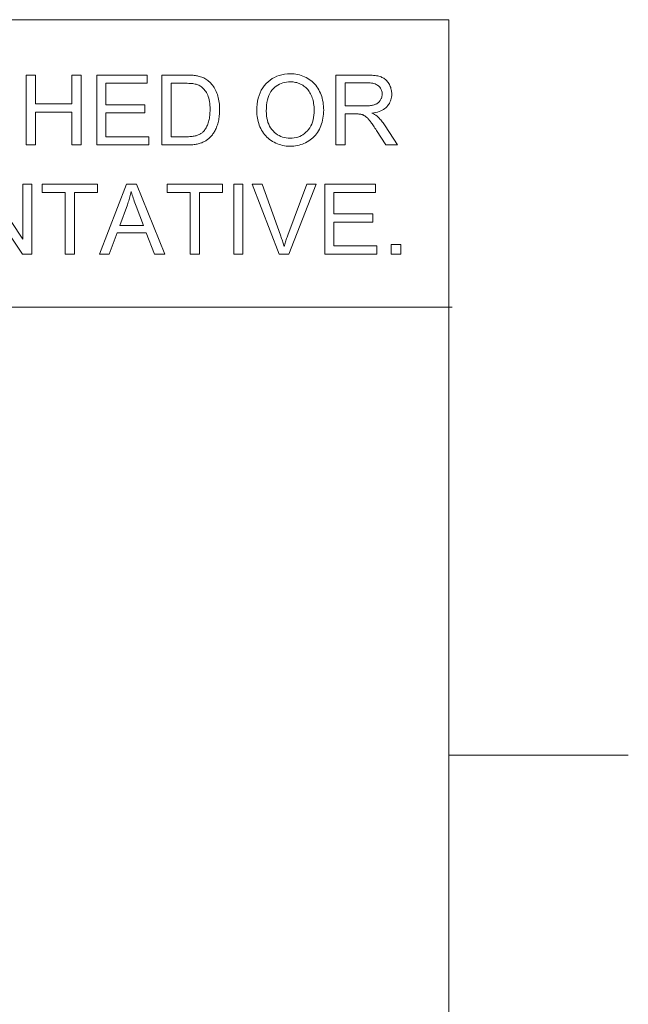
# Model space of a CAD drawing. Extents: x 1 to 211, y 3 to 294.
# Tile 31 of 31: x 194 to 211, y 261 to 289. Entities that reach past the tile are written whole.
import ezdxf

# ---------------------------------------------------------------- set-up
doc = ezdxf.new("R2010")
doc.units = 0

msp = doc.modelspace()

# ---------------------------------------------------------------- linework, layer by layer
at = {"color": 7, "lineweight": 13}
for p, q in [((5.716785, 288.883942), (205.716782, 288.883942)), ((205.716782, 288.883942), (205.716782, 7.883948)), ((205.810394, 280.871765), (5.716785, 280.871765))]:
    msp.add_line(p, q, dxfattribs=at)
at = {"color": 7, "lineweight": 13, "ltscale": 0.125}
msp.add_line((210.716782, 268.383942), (205.716782, 268.383942), dxfattribs=at)
at = {"color": 7, "lineweight": 13}
for points in [[(193.944519, 285.390808), (193.944519, 287.34082), (194.202576, 287.34082), (194.202576, 286.54007), (195.216156, 286.54007), (195.216156, 287.34082), (195.474213, 287.34082), (195.474213, 285.390808), (195.216156, 285.390808), (195.216156, 286.309937), (194.202576, 286.309937), (194.202576, 285.390808)], [(195.909149, 285.390808), (195.909149, 287.34082), (197.319122, 287.34082), (197.319122, 287.110687), (196.167206, 287.110687), (196.167206, 286.513458), (197.245972, 286.513458), (197.245972, 286.284668), (196.167206, 286.284668), (196.167206, 285.620911), (197.364349, 285.620911), (197.364349, 285.390808)], [(197.720825, 285.390808), (197.720825, 287.34082), (198.392548, 287.34082), (198.436951, 287.340515), (198.479218, 287.339691), (198.519318, 287.338287), (198.557281, 287.336334), (198.593079, 287.333832), (198.626709, 287.33075), (198.658173, 287.327118), (198.687531, 287.322937), (198.714691, 287.318176), (198.739716, 287.312866), (198.772736, 287.304535), (198.804779, 287.294952), (198.835846, 287.284119), (198.865906, 287.272003), (198.89502, 287.258667), (198.923126, 287.24408), (198.950226, 287.228241), (198.976379, 287.211151), (199.001526, 287.19281), (199.025696, 287.173218), (199.055786, 287.146423), (199.08432, 287.118164), (199.111267, 287.08847), (199.136688, 287.057312), (199.160553, 287.024719), (199.182861, 286.990692), (199.203583, 286.9552), (199.222778, 286.918243), (199.240417, 286.879852), (199.25647, 286.839996), (199.270996, 286.798859), (199.284027, 286.756561), (199.295502, 286.713104), (199.30542, 286.668457), (199.313843, 286.622681), (199.32074, 286.575745), (199.32608, 286.527679), (199.329926, 286.478424), (199.332184, 286.428009), (199.332977, 286.376434), (199.332458, 286.33252), (199.330902, 286.289612), (199.328278, 286.247711), (199.324677, 286.206818), (199.320007, 286.166962), (199.31427, 286.128082), (199.307556, 286.09024), (199.299774, 286.053375), (199.290955, 286.017548), (199.281097, 285.982727), (199.270416, 285.949005), (199.259155, 285.916443), (199.247345, 285.885101), (199.234924, 285.854919), (199.221893, 285.825928), (199.208313, 285.798126), (199.194122, 285.771515), (199.179352, 285.746063), (199.164032, 285.721802), (199.148071, 285.69873), (199.131683, 285.676727), (199.115021, 285.655701), (199.098022, 285.63562), (199.080719, 285.616486), (199.06311, 285.598297), (199.045197, 285.581085), (199.026978, 285.56485), (199.008484, 285.549561), (198.989655, 285.535217), (198.97049, 285.52182), (198.950806, 285.509247), (198.930328, 285.497284), (198.909058, 285.485931), (198.886963, 285.47522), (198.864075, 285.465118), (198.840424, 285.455658), (198.815918, 285.446838), (198.790649, 285.438599), (198.764587, 285.43103), (198.737732, 285.424072), (198.710052, 285.417755), (198.68158, 285.412079), (198.652252, 285.407104), (198.622162, 285.402771), (198.591248, 285.399109), (198.559509, 285.396118), (198.526978, 285.393799), (198.493622, 285.392151), (198.459442, 285.391144), (198.424469, 285.390808)], [(197.978882, 285.620911), (198.395203, 285.620911), (198.432953, 285.621277), (198.469025, 285.622375), (198.503448, 285.624146), (198.536194, 285.626678), (198.567291, 285.629913), (198.596741, 285.63385), (198.624481, 285.638519), (198.650604, 285.643921), (198.675049, 285.650024), (198.697815, 285.65683), (198.71933, 285.664307), (198.739929, 285.672363), (198.759644, 285.68103), (198.778473, 285.690247), (198.796417, 285.700073), (198.813446, 285.71048), (198.82962, 285.721466), (198.844879, 285.733032), (198.859253, 285.745178), (198.872742, 285.757935), (198.890686, 285.776917), (198.907806, 285.79718), (198.924164, 285.818695), (198.939667, 285.841461), (198.954376, 285.865509), (198.968262, 285.890808), (198.981354, 285.917389), (198.993622, 285.945221), (199.005096, 285.974304), (199.015717, 286.004669), (199.025452, 286.036316), (199.034149, 286.069305), (199.04184, 286.103577), (199.048492, 286.139191), (199.054138, 286.176086), (199.058746, 286.214325), (199.062317, 286.253876), (199.06488, 286.294739), (199.066406, 286.336945), (199.066925, 286.380432), (199.065948, 286.440216), (199.062927, 286.497162), (199.057892, 286.551239), (199.050873, 286.602509), (199.04184, 286.65097), (199.030762, 286.696564), (199.017731, 286.739319), (199.002686, 286.779266), (198.985596, 286.816376), (198.966522, 286.850647), (198.945984, 286.882416), (198.924622, 286.912018), (198.902374, 286.939453), (198.879272, 286.964722), (198.855286, 286.987823), (198.830444, 287.008759), (198.804718, 287.027496), (198.778168, 287.044098), (198.750732, 287.058533), (198.722443, 287.070801), (198.700409, 287.078369), (198.675873, 287.085144), (198.648804, 287.091125), (198.619202, 287.096313), (198.587097, 287.100708), (198.552429, 287.104309), (198.515259, 287.107086), (198.475555, 287.1091), (198.433319, 287.110291), (198.38855, 287.110687), (197.978882, 287.110687)], [(200.366486, 286.340546), (200.36908, 286.435516), (200.376923, 286.526306), (200.389954, 286.612854), (200.408203, 286.695221), (200.431671, 286.773346), (200.460358, 286.847229), (200.494263, 286.916931), (200.533356, 286.982422), (200.577667, 287.043671), (200.627197, 287.100708), (200.680878, 287.152893), (200.737549, 287.199585), (200.797272, 287.240814), (200.860046, 287.27652), (200.925812, 287.306732), (200.994629, 287.331451), (201.066498, 287.350677), (201.141388, 287.36441), (201.219299, 287.37265), (201.300262, 287.375397), (201.353729, 287.374115), (201.406128, 287.370239), (201.457489, 287.36377), (201.507751, 287.354736), (201.556976, 287.34314), (201.605133, 287.328949), (201.652222, 287.312164), (201.698242, 287.292816), (201.743195, 287.270874), (201.787079, 287.246368), (201.829437, 287.219543), (201.86969, 287.190674), (201.907898, 287.15979), (201.944061, 287.126862), (201.978149, 287.091919), (202.010162, 287.054901), (202.0401, 287.015869), (202.068024, 286.974792), (202.093872, 286.931702), (202.117645, 286.886566), (202.139252, 286.839783), (202.158569, 286.791779), (202.175629, 286.742523), (202.19043, 286.692047), (202.202942, 286.64032), (202.213165, 286.587372), (202.22113, 286.533173), (202.226807, 286.477722), (202.230225, 286.421051), (202.231354, 286.363159), (202.230164, 286.304443), (202.226593, 286.247009), (202.220612, 286.190796), (202.212189, 286.135864), (202.201447, 286.082153), (202.188263, 286.029694), (202.172699, 285.978516), (202.154755, 285.928558), (202.134399, 285.879852), (202.111664, 285.832428), (202.0867, 285.786743), (202.059784, 285.743317), (202.030853, 285.702179), (201.999908, 285.66333), (201.96701, 285.62674), (201.932068, 285.592438), (201.895172, 285.560394), (201.856262, 285.53064), (201.815369, 285.503143), (201.772461, 285.477936), (201.72821, 285.455048), (201.683289, 285.434601), (201.637665, 285.416534), (201.591339, 285.400879), (201.544342, 285.387634), (201.496643, 285.376801), (201.448273, 285.368378), (201.39917, 285.362366), (201.349396, 285.358765), (201.29892, 285.357544), (201.244446, 285.358887), (201.191132, 285.362885), (201.139008, 285.369537), (201.088013, 285.378845), (201.038208, 285.390808), (200.989594, 285.405426), (200.942139, 285.422729), (200.895844, 285.442688), (200.850739, 285.465302), (200.806763, 285.49057), (200.764465, 285.518158), (200.724243, 285.547668), (200.686157, 285.579132), (200.650116, 285.612518), (200.616241, 285.647858), (200.584442, 285.68515), (200.554718, 285.724365), (200.52713, 285.765533), (200.501617, 285.808655), (200.478241, 285.853699), (200.457001, 285.899994), (200.438019, 285.946808), (200.421234, 285.994171), (200.406708, 286.042053), (200.39444, 286.090454), (200.384369, 286.139404), (200.376556, 286.188904), (200.370972, 286.238922), (200.367615, 286.289459)], [(200.632538, 286.336548), (200.634399, 286.267548), (200.640106, 286.201538), (200.649597, 286.138519), (200.662842, 286.078491), (200.679901, 286.021454), (200.700745, 285.967438), (200.725403, 285.916382), (200.753845, 285.868347), (200.786041, 285.823273), (200.822083, 285.781219), (200.860931, 285.742676), (200.901764, 285.708191), (200.944489, 285.677765), (200.989136, 285.651398), (201.035736, 285.629059), (201.084229, 285.610809), (201.134705, 285.596619), (201.187073, 285.586487), (201.241364, 285.580383), (201.297607, 285.578369), (201.354828, 285.580414), (201.410004, 285.586548), (201.463104, 285.596802), (201.51413, 285.611145), (201.563141, 285.629578), (201.610046, 285.6521), (201.654907, 285.678741), (201.697693, 285.709473), (201.738434, 285.744293), (201.77713, 285.783203), (201.812897, 285.825897), (201.844879, 285.872009), (201.873108, 285.921539), (201.897583, 285.974518), (201.918274, 286.030945), (201.935211, 286.09079), (201.948395, 286.154053), (201.957825, 286.220764), (201.96344, 286.290894), (201.965332, 286.364471), (201.964508, 286.411499), (201.962097, 286.457306), (201.958099, 286.501892), (201.952454, 286.545258), (201.945221, 286.587433), (201.936371, 286.628418), (201.925903, 286.668152), (201.913818, 286.706696), (201.900146, 286.744019), (201.884857, 286.780151), (201.868011, 286.81488), (201.849701, 286.847992), (201.829865, 286.879517), (201.808563, 286.909454), (201.785767, 286.937775), (201.761475, 286.964508), (201.735687, 286.989655), (201.708435, 287.013184), (201.679657, 287.035126), (201.649414, 287.055481), (201.618073, 287.074066), (201.585938, 287.090698), (201.55304, 287.105347), (201.519379, 287.118073), (201.484985, 287.128815), (201.449829, 287.137604), (201.41391, 287.14447), (201.377228, 287.149353), (201.339783, 287.152283), (201.301575, 287.153259), (201.247559, 287.151367), (201.195038, 287.145721), (201.144073, 287.136322), (201.094635, 287.123138), (201.046692, 287.106201), (201.000305, 287.08551), (200.955444, 287.061035), (200.91214, 287.032806), (200.870331, 287.000793), (200.830048, 286.965027), (200.792511, 286.924866), (200.758942, 286.879669), (200.729309, 286.829437), (200.703613, 286.774139), (200.681915, 286.713806), (200.664124, 286.648438), (200.650299, 286.578033), (200.640411, 286.502563), (200.634491, 286.422089)], [(202.567902, 285.390808), (202.567902, 287.34082), (203.432495, 287.34082), (203.483398, 287.340271), (203.531769, 287.338715), (203.577667, 287.33609), (203.621063, 287.332397), (203.661926, 287.327667), (203.700317, 287.321899), (203.736206, 287.315063), (203.769592, 287.30719), (203.800476, 287.298248), (203.828888, 287.288269), (203.855469, 287.276947), (203.880951, 287.264038), (203.905365, 287.249512), (203.928711, 287.233368), (203.950928, 287.215607), (203.972046, 287.196259), (203.992096, 287.175262), (204.011047, 287.15271), (204.028931, 287.12851), (204.045685, 287.102722), (204.061096, 287.075836), (204.07489, 287.048401), (204.087067, 287.020386), (204.097626, 286.991821), (204.106537, 286.962708), (204.113831, 286.933044), (204.119537, 286.902802), (204.123596, 286.872009), (204.126007, 286.840668), (204.126831, 286.808746), (204.125488, 286.767914), (204.121429, 286.728363), (204.114746, 286.690125), (204.105347, 286.653168), (204.093231, 286.617554), (204.078461, 286.583221), (204.061005, 286.550171), (204.040833, 286.518463), (204.018005, 286.488037), (203.992493, 286.458923), (203.964142, 286.431488), (203.932892, 286.406128), (203.898712, 286.382874), (203.861572, 286.361664), (203.821564, 286.342529), (203.778595, 286.32547), (203.732697, 286.310486), (203.683899, 286.297607), (203.632141, 286.286774), (203.577484, 286.278015), (203.597473, 286.268188), (203.616455, 286.258392), (203.634491, 286.248596), (203.65155, 286.238861), (203.667603, 286.229126), (203.682648, 286.219452), (203.696747, 286.209778), (203.709839, 286.200134), (203.721954, 286.190521), (203.733093, 286.180908), (203.755585, 286.159637), (203.777863, 286.137329), (203.799866, 286.113983), (203.821655, 286.08963), (203.84317, 286.064209), (203.864471, 286.03775), (203.885529, 286.010254), (203.906342, 285.98172), (203.92691, 285.952148), (203.947266, 285.921539), (204.286438, 285.390808), (203.961884, 285.390808), (203.703827, 285.796509), (203.68161, 285.83078), (203.660217, 285.863434), (203.639587, 285.89444), (203.619781, 285.923767), (203.600739, 285.951477), (203.58252, 285.977509), (203.565094, 286.001892), (203.548492, 286.024658), (203.532654, 286.045746), (203.517609, 286.065186), (203.503143, 286.083252), (203.488953, 286.100189), (203.475098, 286.116028), (203.461548, 286.130737), (203.448273, 286.144348), (203.435333, 286.15683), (203.422699, 286.168182), (203.410339, 286.178406), (203.398315, 286.187531), (203.386597, 286.195557), (203.375, 286.202759), (203.363373, 286.209534), (203.351715, 286.215851), (203.339996, 286.221741), (203.328247, 286.227142), (203.316467, 286.232086), (203.304596, 286.236603), (203.292755, 286.240662), (203.280823, 286.244263), (203.26889, 286.247437), (203.259552, 286.249207), (203.249084, 286.250763), (203.237518, 286.252167), (203.224823, 286.253387), (203.211029, 286.254395), (203.196106, 286.255249), (203.180054, 286.25589), (203.162872, 286.256378), (203.144623, 286.256653), (203.125214, 286.256744), (202.825928, 286.256744), (202.825928, 285.390808)], [(202.825928, 286.480194), (203.380615, 286.480194), (203.415222, 286.48056), (203.448273, 286.481659), (203.479828, 286.48349), (203.509796, 286.486053), (203.538239, 286.489349), (203.565125, 286.493378), (203.590485, 286.498138), (203.614319, 286.503601), (203.636566, 286.509827), (203.657288, 286.516785), (203.676758, 286.524536), (203.695282, 286.533173), (203.71283, 286.542664), (203.729431, 286.55307), (203.745087, 286.564331), (203.759766, 286.576477), (203.773499, 286.589508), (203.786255, 286.603394), (203.798065, 286.618164), (203.808929, 286.63382), (203.818787, 286.650055), (203.827606, 286.666595), (203.835388, 286.68338), (203.842102, 286.700439), (203.847839, 286.717804), (203.852509, 286.735443), (203.85611, 286.753326), (203.858734, 286.771545), (203.860291, 286.790009), (203.860809, 286.808746), (203.859802, 286.835938), (203.856781, 286.862122), (203.851746, 286.887329), (203.844727, 286.91153), (203.835693, 286.934784), (203.824646, 286.957031), (203.811584, 286.978302), (203.796539, 286.998596), (203.779449, 287.017883), (203.760376, 287.036194), (203.739136, 287.053131), (203.715546, 287.068298), (203.689636, 287.081665), (203.661407, 287.093231), (203.630859, 287.103058), (203.597961, 287.111053), (203.562744, 287.11731), (203.525208, 287.121765), (203.485321, 287.12442), (203.443115, 287.125336), (202.825928, 287.125336)], [(192.566498, 282.347412), (192.566498, 284.297424), (192.831207, 284.297424), (193.855408, 282.766418), (193.855408, 284.297424), (194.102814, 284.297424), (194.102814, 282.347412), (193.838104, 282.347412), (192.813904, 283.87973), (192.813904, 282.347412)], [(195.032593, 282.347412), (195.032593, 284.067291), (194.390137, 284.067291), (194.390137, 284.297424), (195.93576, 284.297424), (195.93576, 284.067291), (195.290649, 284.067291), (195.290649, 282.347412)], [(195.986298, 282.347412), (196.735168, 284.297424), (197.013184, 284.297424), (197.811279, 282.347412), (197.517303, 282.347412), (197.289856, 282.937988), (196.474487, 282.937988), (196.260315, 282.347412)], [(196.54895, 283.148163), (197.210052, 283.148163), (197.006531, 283.688202), (196.988403, 283.736542), (196.971191, 283.783112), (196.954956, 283.827942), (196.939728, 283.871033), (196.925385, 283.912323), (196.912018, 283.951904), (196.899658, 283.989685), (196.888214, 284.025757), (196.877716, 284.060028), (196.868195, 284.09256), (196.860443, 284.055084), (196.852081, 284.01767), (196.843079, 283.980286), (196.833496, 283.942963), (196.823303, 283.90567), (196.8125, 283.868469), (196.801056, 283.831299), (196.789032, 283.794189), (196.776367, 283.757141), (196.763123, 283.720123)], [(198.51358, 282.347412), (198.51358, 284.067291), (197.871124, 284.067291), (197.871124, 284.297424), (199.416779, 284.297424), (199.416779, 284.067291), (198.771637, 284.067291), (198.771637, 282.347412)], [(199.725372, 282.347412), (199.725372, 284.297424), (199.983398, 284.297424), (199.983398, 282.347412)], [(200.995667, 282.347412), (200.240143, 284.297424), (200.51947, 284.297424), (201.026245, 282.880798), (201.038269, 282.846954), (201.049927, 282.813538), (201.061157, 282.780548), (201.072021, 282.747986), (201.082458, 282.715851), (201.092499, 282.684143), (201.102142, 282.652863), (201.111389, 282.622009), (201.120239, 282.591583), (201.128662, 282.561554), (201.137848, 282.593475), (201.147339, 282.625427), (201.157135, 282.657349), (201.167175, 282.68927), (201.177551, 282.721191), (201.188202, 282.753113), (201.199158, 282.785034), (201.210388, 282.816956), (201.221924, 282.848877), (201.233765, 282.880798), (201.760498, 284.297424), (202.023865, 284.297424), (201.260345, 282.347412)], [(202.26062, 282.347412), (202.26062, 284.297424), (203.670593, 284.297424), (203.670593, 284.067291), (202.518677, 284.067291), (202.518677, 283.470062), (203.597443, 283.470062), (203.597443, 283.241272), (202.518677, 283.241272), (202.518677, 282.577515), (203.71582, 282.577515), (203.71582, 282.347412)], [(204.109528, 282.347412), (204.109528, 282.620087), (204.382202, 282.620087), (204.382202, 282.347412)]]:
    msp.add_lwpolyline(points, close=True, dxfattribs=at)

doc.saveas('drawing.dxf')
